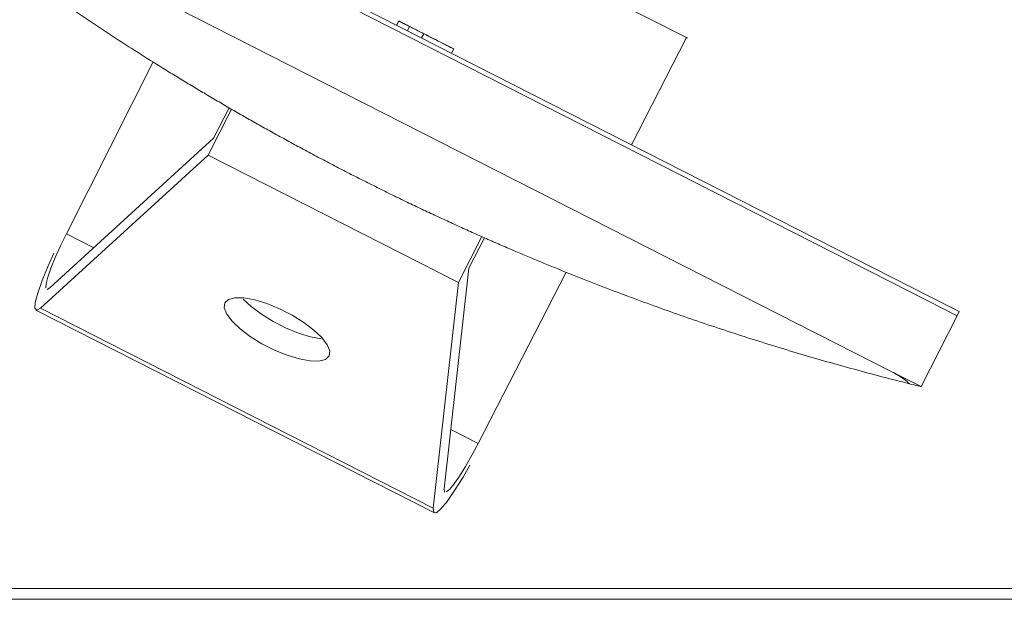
# Model space of a CAD drawing. Header units: millimetres. Extents: x 256092 to 341172, y 103077 to 145077.
# Tile 71 of 139: x 300188 to 300609, y 138139 to 138387. Entities that reach past the tile are written whole.
import ezdxf

# ---------------------------------------------------------------- set-up
doc = ezdxf.new("R2010")
doc.units = ezdxf.units.MM
doc.layers.add('I-FURN', color=62, linetype='Continuous', lineweight=9)
doc.layers.add('Q-SPCQ', color=250, linetype='Continuous', lineweight=9)

# ---------------------------------------------------------------- blocks, each defined once
blk = doc.blocks.new('Station_Teacher-Mien_Company-Double-Pedestal-THX - THX Double_Fixed Height_60x30-643774-3_ k sisustuse plaan')
at = {"layer": 'I-FURN'}
for p, q in [((700, 381), (-700, 381)), ((695.44, 376.44), (-695.44, 376.44))]:
    blk.add_line(p, q, dxfattribs=at)
blk = doc.blocks.new('Speciality-Electrical-Apple-iMac - Speciality-Electrical-Apple-iMac-V56-3_ k sisustuse plaan')
at = {"layer": 'Q-SPCQ'}
for p, q in [((95.55, 142.52), (-95.55, 142.52)), ((-94.24, 140.95), (-60, 50)), ((94.24, 140.95), (-94.24, 140.95)), ((60, 50), (94.24, 140.95)), ((-61.27, 42.63), (-94.62, 131.4)), ((94.62, 131.4), (61.27, 42.63)), ((95.34, 132.46), (94.62, 131.4)), ((-98.73, 107.52), (-99, 25.23)), ((-85.65, 107.52), (-98.73, 107.52)), ((98.73, 107.52), (85.65, 107.52)), ((99, 25.23), (98.73, 107.52)), ((-60, 50), (60, 50)), ((-60, 50), (-60, 28.02)), ((60, 28.02), (60, 50)), ((-61.27, 27.94), (-61.27, 42.63)), ((61.27, 42.63), (61.27, 27.94)), ((-242.49, 0), (-256.5, 0)), ((-256.5, 0), (-256.5, -34)), ((-256.5, 0), (-242.49, 0)), ((242.49, 0), (-242.49, 0)), ((-242.49, 0), (242.49, 0)), ((-256.5, -34), (-256.5, -36)), ((-256.5, -34), (-242.49, -34)), ((-256.5, -34), (-256.5, -36)), ((-256.5, -34), (-242.49, -34)), ((-256.5, -36), (-256.5, -34)), ((-242.49, -36), (-256.5, -36)), ((-252.4, -36), (-256.5, -36)), ((-242.49, -34), (242.49, -34)), ((-242.49, -34), (242.49, -34)), ((242.49, -36), (-242.49, -36)), ((-99.2, -36), (-99.37, -87.44)), ((-12.93, -36), (-12.93, -38)), ((1.42, -36), (1.42, -38)), ((8.23, -38), (8.23, -36)), ((13.4, -38), (13.4, -36)), ((13.45, -36), (13.45, -38)), ((8.23, -38), (1.42, -38)), ((1.42, -38), (8.23, -38)), ((13.45, -38), (7.27, -38)), ((7.27, -38), (13.4, -38)), ((-99.37, -87.44), (-100, -87.44)), ((99.37, -87.44), (-99.37, -87.44))]:
    blk.add_line(p, q, dxfattribs=at)
at = {"layer": 'Q-SPCQ', "flags": 128}
for points in [[(-99.82, 117.42), (-99.52, 123.3), (-98.95, 130.11), (-98.19, 135.69), (-97.29, 139.74), (-96.3, 142.03), (-95.26, 142.44), (-94.24, 140.95)], [(94.24, 140.95), (95.26, 142.44), (96.3, 142.03), (97.29, 139.74), (98.19, 135.69), (98.95, 130.11), (99.52, 123.3), (99.82, 117.42)], [(-96.08, 132.17), (-96.8, 130.53), (-97.44, 127.64), (-97.98, 123.66), (-98.39, 118.79), (-98.64, 113.31), (-98.73, 107.52)], [(-94.62, 131.4), (-95.34, 132.46), (-95.55, 132.52)], [(98.73, 107.52), (98.64, 113.31), (98.39, 118.79), (97.98, 123.66), (97.44, 127.64), (96.8, 130.53), (96.08, 132.17)], [(-25, 103.13), (-24.27, 105.14), (-22.14, 107.04), (-18.71, 108.72), (-14.2, 110.07), (-8.87, 111.01), (-3.01, 111.5), (3.01, 111.5), (8.87, 111.01), (14.2, 110.07), (18.71, 108.72), (22.14, 107.04), (24.27, 105.14), (25, 103.13)], [(25, 103.13), (24.27, 101.11), (22.14, 99.21), (18.71, 97.53), (14.2, 96.19), (8.87, 95.24), (3.01, 94.75), (-3.01, 94.75), (-8.87, 95.24), (-14.2, 96.19), (-18.71, 97.53), (-22.14, 99.21), (-24.27, 101.11), (-25, 103.13)], [(18.71, 98.09), (14.2, 99.44), (8.87, 100.39), (3.01, 100.88), (-3.01, 100.88), (-8.87, 100.39), (-14.2, 99.44), (-18.71, 98.09)]]:
    blk.add_lwpolyline(points, dxfattribs=at)
at = {"layer": 'Q-SPCQ'}
for points, knots in [([(-251.45, 1.17), (-243.56, 2.98), (-227.73, 6.44), (-203.87, 11.11), (-179.88, 15.26), (-155.73, 18.91), (-131.37, 22.05), (-110.81, 24.24), (-96.23, 25.55), (-87.83, 26.23), (-81.46, 26.71), (-75.06, 27.16), (-68.62, 27.57), (-62.12, 27.95), (-55.53, 28.3), (-48.86, 28.61), (-42.12, 28.88), (-35.3, 29.12), (-28.41, 29.31), (-21.4, 29.47), (-14.28, 29.58), (-7.12, 29.65), (0, 29.67), (7.12, 29.65), (14.29, 29.58), (21.41, 29.47), (28.43, 29.31), (35.32, 29.12), (42.13, 28.88), (48.87, 28.61), (55.53, 28.3), (62.12, 27.95), (68.62, 27.57), (75.06, 27.16), (81.46, 26.71), (87.83, 26.23), (96.23, 25.55), (110.82, 24.24), (131.37, 22.05), (155.73, 18.91), (179.88, 15.26), (203.87, 11.11), (227.73, 6.44), (243.56, 2.98), (251.45, 1.17)], [0, 0, 0, 0, 0.05, 0.1, 0.15, 0.2, 0.25, 0.3, 0.325, 0.3375, 0.35, 0.3625, 0.375, 0.3875, 0.4, 0.4125, 0.425, 0.4375, 0.45, 0.4625, 0.475, 0.4875, 0.5, 0.5125, 0.525, 0.5375, 0.55, 0.5625, 0.575, 0.5875, 0.6, 0.6125, 0.625, 0.6375, 0.65, 0.6625, 0.675, 0.7, 0.75, 0.8, 0.85, 0.9, 0.95, 1, 1, 1, 1]), ([(1.42, -38), (-0.73, -38), (-4.98, -38), (-17.69, -38), (-5.54, -38), (-1.44, -38), (0.79, -38), (1.42, -38)], [0, 0, 0, 0, 0.0431021, 0.1228068, 0.2006926, 0.2534209, 0.2669599, 0.2669599, 0.2669599, 0.2669599]), ([(1.42, -38), (2.05, -38), (4.27, -38), (7.31, -38), (11.93, -38), (13.45, -38)], [0, 0, 0, 0, 0.013539, 0.0662673, 0.1069028, 0.1069028, 0.1069028, 0.1069028]), ([(13.4, -38), (11.58, -38), (6.64, -38), (3.56, -38), (1.42, -38)], [0.17795852, 0.17795852, 0.17795852, 0.17795852, 0.22385776, 0.26695985, 0.26695985, 0.26695985, 0.26695985])]:
    blk.add_open_spline(points, degree=3, knots=knots, dxfattribs=at)
for points in [[(-256.5, 0), (-256.5, 0), (-255.57, 0.22), (-253.01, 0.81), (-251.45, 1.17)], [(-251.45, 1.17), (-253.01, 0.81), (-254.29, 0.51), (-255.16, 0.31)], [(-242.49, 0), (-243.58, 0), (-245.76, 0.09), (-248.84, 0.51), (-250.64, 0.92), (-251.45, 1.17)], [(-251.45, 1.17), (-250.64, 0.92), (-248.84, 0.51), (-246.79, 0.23), (-245.73, 0.14)], [(-245.53, 0.12), (-244.54, 0.04), (-243.51, 0), (-242.49, 0)]]:
    blk.add_open_spline(points, degree=3, dxfattribs=at)

msp = doc.modelspace()

# ---------------------------------------------------------------- block references
at = {"layer": 'I-FURN'}
for name, p, rotation in [('Station_Teacher-Mien_Company-Double-Pedestal-THX - THX Double_Fixed Height_60x30-643774-3_ k sisustuse plaan', (300779.22, 138519.85), 180.0000000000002), ('Speciality-Electrical-Apple-iMac - Speciality-Electrical-Apple-iMac-V56-3_ k sisustuse plaan', (300344.59, 138346.14), 153.0205031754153)]:
    msp.add_blockref(name, p, dxfattribs=dict(at, rotation=rotation))

doc.saveas('drawing.dxf')
